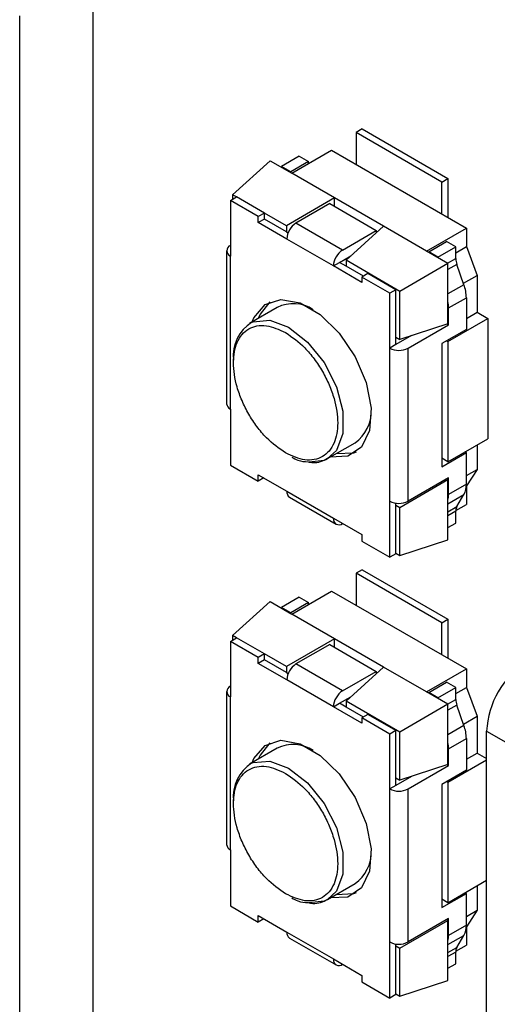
# Model space of a CAD drawing. Header units: millimetres. Extents: x 15 to 205, y 5 to 292.
# Tile 19 of 56: x 180.66 to 186.18, y 98.41 to 109.76. Entities that reach past the tile are written whole.
import ezdxf

# ---------------------------------------------------------------- set-up
doc = ezdxf.new("R2010")
doc.units = ezdxf.units.MM
doc.layers.add('几何体', color=7, linetype='Continuous')

msp = doc.modelspace()

# ---------------------------------------------------------------- linework, layer by layer
at = {"layer": '几何体'}
for p, q in [((181.5131, 96.4186), (181.5131, 110.2999)), ((180.6645, 95.9287), (180.6645, 109.8101)), ((184.6165, 108.505), (184.5458, 108.4642)), ((184.6165, 108.505), (185.6064, 107.9335)), ((184.5458, 108.4642), (184.5458, 108.0968)), ((185.5357, 107.8927), (184.5458, 108.4642)), ((183.8904, 108.1894), (183.6853, 108.071)), ((183.8033, 107.9947), (184.2629, 108.26)), ((183.8904, 108.1894), (183.9964, 108.1281)), ((184.2629, 108.26), (185.8186, 107.362)), ((183.1216, 107.7466), (183.5558, 108.1376)), ((183.5558, 108.1376), (183.8033, 107.9947)), ((183.6853, 108.071), (183.6853, 108.0628)), ((183.7914, 108.0098), (183.6853, 108.071)), ((183.9964, 108.1281), (183.7914, 108.0098)), ((183.9964, 108.1062), (183.9964, 108.1281)), ((183.7914, 108.0098), (183.7914, 108.0016)), ((184.2983, 107.709), (183.8033, 107.9947)), ((185.5357, 107.8927), (185.6064, 107.9335)), ((185.5357, 107.5253), (185.5357, 107.8927)), ((185.6064, 107.9335), (185.6064, 107.4845)), ((183.0962, 107.6796), (183.1669, 107.7204)), ((183.1669, 107.7204), (183.1216, 107.7466)), ((183.1216, 107.7466), (183.1216, 107.6943)), ((183.4881, 107.535), (183.1669, 107.7204)), ((184.2983, 107.709), (183.7425, 107.3881)), ((184.864, 107.3824), (184.2983, 107.709)), ((184.2983, 107.6111), (184.2983, 107.709)), ((183.0962, 107.6796), (183.0962, 107.0394)), ((183.4174, 107.4942), (183.0962, 107.6796)), ((184.2417, 107.6438), (183.8528, 107.4193)), ((184.2417, 107.6438), (184.7791, 107.3335)), ((183.4881, 107.535), (183.4174, 107.4942)), ((183.4174, 107.4257), (183.4174, 107.4942)), ((183.7425, 107.3881), (183.4881, 107.535)), ((183.4881, 107.4665), (183.4881, 107.535)), ((183.4881, 107.4665), (183.4174, 107.4257)), ((183.7467, 107.2355), (183.4174, 107.4257)), ((183.7425, 107.3196), (183.4881, 107.4665)), ((183.7425, 107.3881), (183.7425, 107.3196)), ((184.3902, 107.109), (183.8528, 107.4193)), ((184.4298, 106.9914), (184.864, 107.3824)), ((185.3589, 107.0967), (184.864, 107.3824)), ((183.7425, 107.3196), (183.7622, 107.3082)), ((184.3902, 107.109), (184.7791, 107.3335)), ((184.7791, 107.3335), (184.7791, 107.306)), ((185.3589, 107.0967), (185.8186, 107.362)), ((185.8186, 107.362), (185.8186, 107.149)), ((184.2841, 106.9253), (183.7467, 107.2355)), ((185.385, 107.0898), (185.5901, 107.2082)), ((185.4911, 107.0285), (185.6961, 107.1469)), ((185.6961, 107.1469), (185.5901, 107.2082)), ((185.6961, 107.0784), (185.8186, 107.149)), ((185.6961, 107.0109), (185.6961, 107.1469)), ((185.8186, 107.149), (185.9423, 106.8168)), ((183.0522, 107.1006), (183.0522, 105.3369)), ((183.0962, 105.2757), (183.0962, 107.0394)), ((184.3548, 106.9661), (184.4854, 107.0415)), ((185.6064, 106.9538), (185.3589, 107.0967)), ((185.385, 107.0898), (185.385, 107.0816)), ((185.4911, 107.0285), (185.385, 107.0898)), ((185.4911, 107.0204), (185.4911, 107.0285)), ((184.2841, 106.9253), (184.3548, 106.9661)), ((184.6134, 106.7352), (184.2841, 106.9253)), ((184.4298, 106.9229), (184.3548, 106.9661)), ((185.0507, 106.6329), (184.4298, 106.9914)), ((184.4298, 106.9914), (184.4298, 106.9229)), ((184.6303, 106.8071), (184.4298, 106.9229)), ((185.6064, 106.9538), (185.0507, 106.6329)), ((185.6018, 106.9564), (185.6961, 107.0109)), ((185.6064, 106.2597), (185.6064, 106.9538)), ((185.7085, 106.9441), (185.6064, 106.8851)), ((185.7908, 106.7094), (185.7085, 106.9441)), ((184.6833, 106.8377), (184.6126, 106.7969)), ((185.0054, 106.6518), (184.6833, 106.8377)), ((185.785, 106.726), (185.9423, 106.8168)), ((185.9423, 106.8168), (185.9423, 106.3924)), ((184.6126, 106.7969), (184.6134, 106.7352)), ((184.9347, 106.611), (184.6126, 106.7969)), ((185.7908, 106.7094), (185.6064, 106.603)), ((185.0054, 106.6518), (184.9347, 106.611)), ((184.9347, 105.9781), (184.9347, 106.611)), ((185.0054, 106.1054), (185.0054, 106.6518)), ((185.0507, 106.0793), (185.0507, 106.6329)), ((185.6135, 106.4412), (185.8186, 106.5595)), ((185.8186, 106.5595), (185.8186, 106.1944)), ((183.6362, 106.4471), (183.318, 106.2634)), ((185.6135, 106.2475), (185.6135, 106.4412)), ((185.8186, 106.3209), (185.9423, 106.3924)), ((185.9423, 106.3924), (186.066, 106.3209)), ((185.6064, 106.2597), (185.0507, 106.0793)), ((185.1468, 105.9781), (185.6135, 106.2475)), ((185.5974, 106.2568), (185.6135, 106.2475)), ((185.6064, 106.0556), (186.066, 106.3209)), ((186.066, 106.3209), (186.066, 104.9328)), ((185.1862, 106.1233), (185.0054, 106.0189)), ((185.8186, 106.1944), (185.5357, 106.0311)), ((185.0054, 106.0189), (184.9347, 105.9781)), ((185.0054, 106.0189), (185.0054, 106.1054)), ((185.0054, 106.1054), (185.0507, 106.0793)), ((185.5357, 106.0311), (185.5357, 104.6103)), ((185.5923, 106.0638), (185.6064, 106.0556)), ((185.6064, 106.0556), (185.6064, 104.6675)), ((184.9347, 104.2143), (184.9347, 105.9781)), ((185.1468, 104.2143), (185.1468, 105.9781)), ((183.0962, 105.2757), (183.0962, 104.6295)), ((184.2179, 104.7046), (184.5361, 104.8882)), ((185.6064, 104.6675), (186.066, 104.9328)), ((185.5357, 104.6103), (185.8186, 104.7736)), ((185.8186, 104.7736), (185.8044, 104.7818)), ((185.8186, 104.4084), (185.8186, 104.7736)), ((185.9423, 104.8614), (185.9423, 104.5798)), ((185.6064, 104.6675), (185.5357, 104.7083)), ((183.0962, 104.6295), (183.4174, 104.444)), ((185.8186, 104.5084), (185.9423, 104.5798)), ((185.9423, 104.5798), (185.8186, 104.3904)), ((183.4174, 104.5185), (183.7467, 104.3284)), ((183.4174, 104.444), (183.4174, 104.5185)), ((183.4819, 104.4813), (183.4174, 104.444)), ((185.0507, 104.1425), (185.6064, 104.4633)), ((185.6135, 104.4837), (185.1468, 104.2143)), ((185.6064, 104.4633), (185.5923, 104.4715)), ((185.6064, 103.7693), (185.6064, 104.4633)), ((185.6135, 104.2901), (185.6135, 104.4837)), ((183.7467, 104.3284), (184.2841, 104.0182)), ((185.8186, 104.4084), (185.6135, 104.2901)), ((185.8181, 104.3902), (185.8186, 104.3904)), ((185.8186, 104.3904), (185.8186, 104.1775)), ((183.7778, 104.2597), (184.3152, 103.9495)), ((184.9347, 103.5681), (184.9347, 104.2143)), ((185.0054, 104.1686), (185.0054, 104.1914)), ((185.6064, 104.1841), (185.7908, 104.2906)), ((185.7085, 104.151), (185.7908, 104.2906)), ((185.0054, 104.1686), (185.0507, 104.1425)), ((185.0054, 103.6149), (185.0054, 104.1686)), ((185.0507, 103.5888), (185.0507, 104.1425)), ((185.6064, 104.0921), (185.7085, 104.151)), ((185.6961, 104.0985), (185.6064, 104.0467)), ((185.6961, 103.9624), (185.6961, 104.0985)), ((185.6964, 104.107), (185.8186, 104.1775)), ((184.2841, 104.0182), (184.6134, 103.8281)), ((185.6064, 103.9106), (185.6961, 103.9624)), ((184.6134, 103.8281), (184.6134, 103.7536)), ((184.6134, 103.7536), (184.9347, 103.5681)), ((185.0507, 103.5888), (185.6064, 103.7693)), ((185.0054, 103.609), (184.9347, 103.5681)), ((185.0054, 103.609), (185.0054, 103.6149)), ((185.0054, 103.6149), (185.0507, 103.5888)), ((184.6165, 103.4237), (184.5458, 103.3829)), ((184.6165, 103.4237), (185.6064, 102.8522)), ((184.5458, 103.3829), (184.5458, 103.0154)), ((185.5357, 102.8114), (184.5458, 103.3829)), ((183.8033, 102.9134), (184.2629, 103.1787)), ((184.2629, 103.1787), (185.8186, 102.2807)), ((183.1216, 102.6652), (183.5558, 103.0562)), ((183.5558, 103.0562), (183.8033, 102.9134)), ((183.8904, 103.108), (183.6853, 102.9897)), ((183.8904, 103.108), (183.9964, 103.0468)), ((183.6853, 102.9897), (183.6853, 102.9815)), ((183.7914, 102.9284), (183.6853, 102.9897)), ((183.9964, 103.0468), (183.7914, 102.9284)), ((183.9964, 103.0249), (183.9964, 103.0468)), ((183.7914, 102.9284), (183.7914, 102.9203)), ((184.2983, 102.6276), (183.8033, 102.9134)), ((185.5357, 102.8114), (185.6064, 102.8522)), ((185.6064, 102.8522), (185.6064, 102.4031)), ((185.5357, 102.4439), (185.5357, 102.8114)), ((183.0962, 102.5983), (183.1669, 102.6391)), ((183.1669, 102.6391), (183.1216, 102.6652)), ((183.1216, 102.6652), (183.1216, 102.613)), ((183.4881, 102.4537), (183.1669, 102.6391)), ((184.2983, 102.6276), (183.7425, 102.3068)), ((184.864, 102.3011), (184.2983, 102.6276)), ((184.2983, 102.5298), (184.2983, 102.6276)), ((183.0962, 102.5983), (183.0962, 101.9581)), ((183.4174, 102.4128), (183.0962, 102.5983)), ((184.2417, 102.5624), (183.8528, 102.3379)), ((184.2417, 102.5624), (184.7791, 102.2522)), ((183.4881, 102.4537), (183.4174, 102.4128)), ((183.4174, 102.3443), (183.4174, 102.4128)), ((183.4881, 102.3851), (183.4174, 102.3443)), ((183.7425, 102.3068), (183.4881, 102.4537)), ((183.4881, 102.3851), (183.4881, 102.4537)), ((183.7425, 102.2383), (183.4881, 102.3851)), ((183.7467, 102.1542), (183.4174, 102.3443)), ((183.7425, 102.3068), (183.7425, 102.2383)), ((184.3902, 102.0277), (183.8528, 102.3379)), ((184.4298, 101.9101), (184.864, 102.3011)), ((185.3589, 102.0153), (184.864, 102.3011)), ((185.3589, 102.0153), (185.8186, 102.2807)), ((185.8186, 102.2807), (185.8186, 102.0677)), ((183.7425, 102.2383), (183.7622, 102.2269)), ((184.2841, 101.844), (183.7467, 102.1542)), ((184.3902, 102.0277), (184.7791, 102.2522)), ((184.7791, 102.2522), (184.7791, 102.2247)), ((185.385, 102.0084), (185.5901, 102.1268)), ((185.4911, 101.9472), (185.6961, 102.0656)), ((185.6961, 102.0656), (185.5901, 102.1268)), ((185.6961, 101.997), (185.8186, 102.0677)), ((185.6961, 101.9295), (185.6961, 102.0656)), ((185.8186, 102.0677), (185.9423, 101.7355)), ((183.0522, 102.0193), (183.0522, 100.2556)), ((183.0962, 100.1943), (183.0962, 101.9581)), ((184.3548, 101.8848), (184.4854, 101.9602)), ((185.6064, 101.8725), (185.3589, 102.0153)), ((185.385, 102.0084), (185.385, 102.0003)), ((185.4911, 101.9472), (185.385, 102.0084)), ((185.4911, 101.939), (185.4911, 101.9472)), ((185.6018, 101.8751), (185.6961, 101.9295)), ((184.2841, 101.844), (184.3548, 101.8848)), ((184.6134, 101.6539), (184.2841, 101.844)), ((184.4298, 101.8415), (184.3548, 101.8848)), ((185.0507, 101.5516), (184.4298, 101.9101)), ((184.4298, 101.9101), (184.4298, 101.8415)), ((184.6303, 101.7258), (184.4298, 101.8415)), ((185.6064, 101.8725), (185.0507, 101.5516)), ((185.6064, 101.1784), (185.6064, 101.8725)), ((185.7085, 101.8627), (185.6064, 101.8038)), ((185.7908, 101.6281), (185.7085, 101.8627)), ((184.6833, 101.7564), (184.6126, 101.7156)), ((184.6126, 101.7156), (184.6134, 101.6539)), ((184.9347, 101.5297), (184.6126, 101.7156)), ((185.0054, 101.5705), (184.6833, 101.7564)), ((185.785, 101.6447), (185.9423, 101.7355)), ((185.9423, 101.7355), (185.9423, 101.311)), ((185.7908, 101.6281), (185.6064, 101.5217)), ((185.0054, 101.5705), (184.9347, 101.5297)), ((184.9347, 100.8967), (184.9347, 101.5297)), ((185.0054, 101.0241), (185.0054, 101.5705)), ((185.0507, 100.9979), (185.0507, 101.5516)), ((185.6135, 101.3598), (185.8186, 101.4782)), ((185.8186, 101.4782), (185.8186, 101.113)), ((186.0526, 101.5638), (191.3559, 98.5022)), ((186.0526, 93.48), (186.0526, 101.5638)), ((183.6362, 101.3658), (183.318, 101.1821)), ((185.6135, 101.1661), (185.6135, 101.3598)), ((185.8186, 101.2396), (185.9423, 101.311)), ((185.9423, 101.311), (186.0526, 101.2474)), ((185.6064, 101.1784), (185.0507, 100.9979)), ((185.1468, 100.8967), (185.6135, 101.1661)), ((185.5974, 101.1755), (185.6135, 101.1661)), ((185.6064, 100.9743), (186.0526, 101.2318)), ((185.1862, 101.0419), (185.0054, 100.9375)), ((185.0054, 100.9375), (185.0054, 101.0241)), ((185.0054, 101.0241), (185.0507, 100.9979)), ((185.8186, 101.113), (185.5357, 100.9498)), ((185.0054, 100.9375), (184.9347, 100.8967)), ((185.5357, 100.9498), (185.5357, 99.529)), ((185.5923, 100.9824), (185.6064, 100.9743)), ((185.6064, 100.9743), (185.6064, 99.5861)), ((184.9347, 99.133), (184.9347, 100.8967)), ((185.1468, 99.133), (185.1468, 100.8967)), ((183.0962, 100.1943), (183.0962, 99.5482)), ((184.2179, 99.6232), (184.5361, 99.8069)), ((185.6064, 99.5861), (186.0526, 99.8437)), ((185.9423, 99.78), (185.9423, 99.4985)), ((185.5357, 99.529), (185.8186, 99.6923)), ((185.8186, 99.6923), (185.8044, 99.7004)), ((185.8186, 99.3271), (185.8186, 99.6923)), ((183.0962, 99.5482), (183.4174, 99.3627)), ((185.6064, 99.5861), (185.5357, 99.627)), ((183.4174, 99.4372), (183.7467, 99.2471)), ((183.4174, 99.3627), (183.4174, 99.4372)), ((185.8186, 99.427), (185.9423, 99.4985)), ((185.9423, 99.4985), (185.8186, 99.3091)), ((183.4819, 99.4), (183.4174, 99.3627)), ((185.0507, 99.0612), (185.6064, 99.382)), ((185.6135, 99.4024), (185.1468, 99.133)), ((185.6064, 99.382), (185.5923, 99.3902)), ((185.6064, 98.6879), (185.6064, 99.382)), ((185.6135, 99.2087), (185.6135, 99.4024)), ((185.8186, 99.3271), (185.6135, 99.2087)), ((185.8181, 99.3088), (185.8186, 99.3091)), ((185.8186, 99.3091), (185.8186, 99.0962)), ((183.7467, 99.2471), (184.2841, 98.9369)), ((185.6064, 99.1028), (185.7908, 99.2093)), ((185.7085, 99.0697), (185.7908, 99.2093)), ((183.7778, 99.1784), (184.3152, 98.8682)), ((184.9347, 98.4868), (184.9347, 99.133)), ((185.0054, 99.0873), (185.0054, 99.1101)), ((185.0054, 99.0873), (185.0507, 99.0612)), ((185.0054, 98.5336), (185.0054, 99.0873)), ((185.6964, 99.0256), (185.8186, 99.0962)), ((185.0507, 98.5075), (185.0507, 99.0612)), ((185.6064, 99.0107), (185.7085, 99.0697)), ((185.6961, 99.0171), (185.6064, 98.9654)), ((185.6961, 98.8811), (185.6961, 99.0171)), ((184.2841, 98.9369), (184.6134, 98.7467)), ((185.6064, 98.8293), (185.6961, 98.8811)), ((184.6134, 98.7467), (184.6134, 98.6723)), ((184.6134, 98.6723), (184.9347, 98.4868)), ((185.0507, 98.5075), (185.6064, 98.6879)), ((185.0054, 98.5276), (184.9347, 98.4868)), ((185.0054, 98.5276), (185.0054, 98.5336)), ((185.0054, 98.5336), (185.0507, 98.5075))]:
    msp.add_line(p, q, dxfattribs=at)
at = {"layer": '几何体', "flags": 128}
for points in [[(183.3475, 106.2805), (183.3679, 106.3287), (183.4952, 106.4802), (183.6789, 106.5393), (183.899, 106.4995), (184.1318, 106.3651), (184.352, 106.1507), (184.5357, 105.8796), (184.663, 105.581), (184.7201, 105.2875), (184.7009, 105.0307), (184.6074, 104.8385), (184.4497, 104.7318), (184.2474, 104.7216)], [(183.5521, 106.5112), (183.4386, 106.3695), (183.4182, 106.3213)], [(183.34, 106.2749), (183.3589, 106.2831), (183.5503, 106.3002), (183.7679, 106.2189), (183.9856, 106.0489), (184.177, 105.8108), (184.3191, 105.5333), (184.3947, 105.2498), (184.3947, 104.9946), (184.3191, 104.7984), (184.2179, 104.7046)], [(184.3181, 104.7624), (184.5205, 104.7726), (184.5495, 104.7834)], [(184.2179, 104.7046), (184.177, 104.6849), (184.0063, 104.665)], [(183.3475, 101.1991), (183.3679, 101.2474), (183.4952, 101.3989), (183.6789, 101.4579), (183.899, 101.4181), (184.1318, 101.2837), (184.352, 101.0694), (184.5357, 100.7982), (184.663, 100.4997), (184.7201, 100.2062), (184.7009, 99.9494), (184.6074, 99.7572), (184.4497, 99.6504), (184.2474, 99.6403)], [(183.5521, 101.4298), (183.4386, 101.2882), (183.4182, 101.24)], [(183.34, 101.1936), (183.3589, 101.2018), (183.5503, 101.2189), (183.7679, 101.1375), (183.9856, 100.9676), (184.177, 100.7295), (184.3191, 100.4519), (184.3947, 100.1685), (184.3947, 99.9132), (184.3191, 99.7171), (184.2179, 99.6232)], [(184.3181, 99.6811), (184.5205, 99.6913), (184.5495, 99.7021)], [(184.2179, 99.6232), (184.177, 99.6036), (184.0063, 99.5837)]]:
    msp.add_lwpolyline(points, dxfattribs=at)
at = {"layer": '几何体'}
for centre, radius, start, end in [((183.977, 107.2251), 0.2305, 122.60548, 177.39452), ((183.1194, 107.1006), 0.0655, 110.78342, 249.21658), ((184.5144, 106.9148), 0.2305, 122.60548, 177.39452), ((185.9008, 107.0142), 0.2047, 180.93577, 200.04571), ((185.3594, 106.552), 0.4592, 0.93577, 20.04571), ((183.8217, 106.075), 0.4158, 56.39416, 116.49744), ((185.2049, 106.4385), 0.4086, 0.37234, 10.68866), ((183.5849, 105.8904), 0.456, 122.49355, 186.19513), ((185.0407, 106.1828), 0.2306, 242.60967, 297.39033), ((183.1273, 105.3444), 0.0754, 185.6948, 245.62534), ((184.2727, 105.2518), 0.449, 305.91726, 1.18039), ((183.8218, 104.321), 0.0755, 174.37962, 234.30196), ((185.5864, 104.4009), 0.2323, 331.64386, 1.84991), ((185.0407, 104.419), 0.2306, 242.60967, 297.39033), ((185.3334, 104.2877), 0.2801, 347.08116, 0.47598), ((185.7996, 104.1018), 0.1035, 151.64386, 181.84991), ((184.3488, 104.0077), 0.0655, 170.78596, 309.20329), ((183.977, 102.1437), 0.2305, 122.60548, 177.39452), ((187.0505, 101.5184), 0.9989, 122.60548, 177.39452), ((183.1194, 102.0193), 0.0655, 110.78342, 249.21658), ((184.5144, 101.8335), 0.2305, 122.60548, 177.39452), ((185.9008, 101.9329), 0.2047, 180.93577, 200.04571), ((185.3594, 101.4707), 0.4592, 0.93577, 20.04571), ((183.8217, 100.9937), 0.4158, 56.39416, 116.49744), ((185.2049, 101.3572), 0.4086, 0.37234, 10.68866), ((183.5849, 100.809), 0.456, 122.49355, 186.19513), ((185.0407, 101.1014), 0.2306, 242.60967, 297.39033), ((183.1273, 100.2631), 0.0754, 185.6948, 245.62534), ((184.2727, 100.1705), 0.449, 305.91726, 1.18039), ((185.5864, 99.3196), 0.2323, 331.64386, 1.84991), ((183.8218, 99.2397), 0.0755, 174.37962, 234.30196), ((185.3334, 99.2064), 0.2801, 347.08116, 0.47598), ((185.0407, 99.3377), 0.2306, 242.60967, 297.39033), ((185.7996, 99.0205), 0.1035, 151.64386, 181.84991), ((184.3488, 98.9264), 0.0655, 170.78596, 309.20329)]:
    msp.add_arc(centre, radius, start, end, dxfattribs=at)
for points, knots in [([(183.7326, 104.7695), (183.657, 104.8225), (183.5403, 104.9043), (183.4001, 105.0716), (183.3046, 105.2165), (183.2265, 105.372), (183.1541, 105.5756), (183.117, 105.819), (183.1541, 106.0197), (183.2266, 106.1396), (183.3048, 106.2049), (183.4003, 106.2394), (183.5404, 106.2449), (183.657, 106.192), (183.7326, 106.1576)], [0, 0, 0, 0, 0.1197215, 0.1849615, 0.2500001, 0.31524, 0.3802785, 0.5, 0.6197215, 0.6849615, 0.7500001, 0.81524, 0.8802785, 1, 1, 1, 1]), ([(183.7326, 106.1576), (183.8082, 106.1047), (183.9249, 106.0229), (184.065, 105.8556), (184.1606, 105.7106), (184.2387, 105.5552), (184.3111, 105.3516), (184.3482, 105.1082), (184.3111, 104.9075), (184.2386, 104.7876), (184.1604, 104.7223), (184.0649, 104.6878), (183.9248, 104.6823), (183.8082, 104.7352), (183.7326, 104.7695)], [0, 0, 0, 0, 0.1197215, 0.1849615, 0.2500001, 0.31524, 0.3802785, 0.5, 0.6197215, 0.6849615, 0.7500001, 0.81524, 0.8802785, 1, 1, 1, 1]), ([(183.8044, 104.7214), (183.8275, 104.7089), (183.8922, 104.6739), (183.953, 104.6704), (183.9921, 104.6682)], [0, 0, 0, 0, 0.3565259, 1, 1, 1, 1]), ([(183.9921, 104.6682), (184.0112, 104.6642), (184.0964, 104.6465), (184.1648, 104.6792), (184.2179, 104.7046)], [0, 0, 0, 0, 0.2238333, 1, 1, 1, 1]), ([(183.7326, 99.6882), (183.657, 99.7411), (183.5403, 99.823), (183.4001, 99.9903), (183.3046, 100.1352), (183.2265, 100.2907), (183.1541, 100.4943), (183.117, 100.7376), (183.1541, 100.9383), (183.2266, 101.0582), (183.3048, 101.1235), (183.4003, 101.1581), (183.5404, 101.1636), (183.657, 101.1106), (183.7326, 101.0763)], [0, 0, 0, 0, 0.1197215, 0.1849615, 0.2500001, 0.31524, 0.3802785, 0.5, 0.6197215, 0.6849615, 0.7500001, 0.81524, 0.8802785, 1, 1, 1, 1]), ([(183.7326, 101.0763), (183.8082, 101.0234), (183.9249, 100.9415), (184.065, 100.7742), (184.1606, 100.6293), (184.2387, 100.4738), (184.3111, 100.2703), (184.3482, 100.0269), (184.3111, 99.8262), (184.2386, 99.7063), (184.1604, 99.641), (184.0649, 99.6064), (183.9248, 99.6009), (183.8082, 99.6539), (183.7326, 99.6882)], [0, 0, 0, 0, 0.1197215, 0.1849615, 0.2500001, 0.31524, 0.3802785, 0.5, 0.6197215, 0.6849615, 0.7500001, 0.81524, 0.8802785, 1, 1, 1, 1]), ([(183.8044, 99.6401), (183.8275, 99.6276), (183.8922, 99.5925), (183.953, 99.5891), (183.9921, 99.5868)], [0, 0, 0, 0, 0.3565259, 1, 1, 1, 1]), ([(183.9921, 99.5868), (184.0112, 99.5829), (184.0964, 99.5651), (184.1648, 99.5978), (184.2179, 99.6232)], [0, 0, 0, 0, 0.22383329, 1, 1, 1, 1])]:
    msp.add_open_spline(points, degree=3, knots=knots, dxfattribs=at)

doc.saveas('drawing.dxf')
